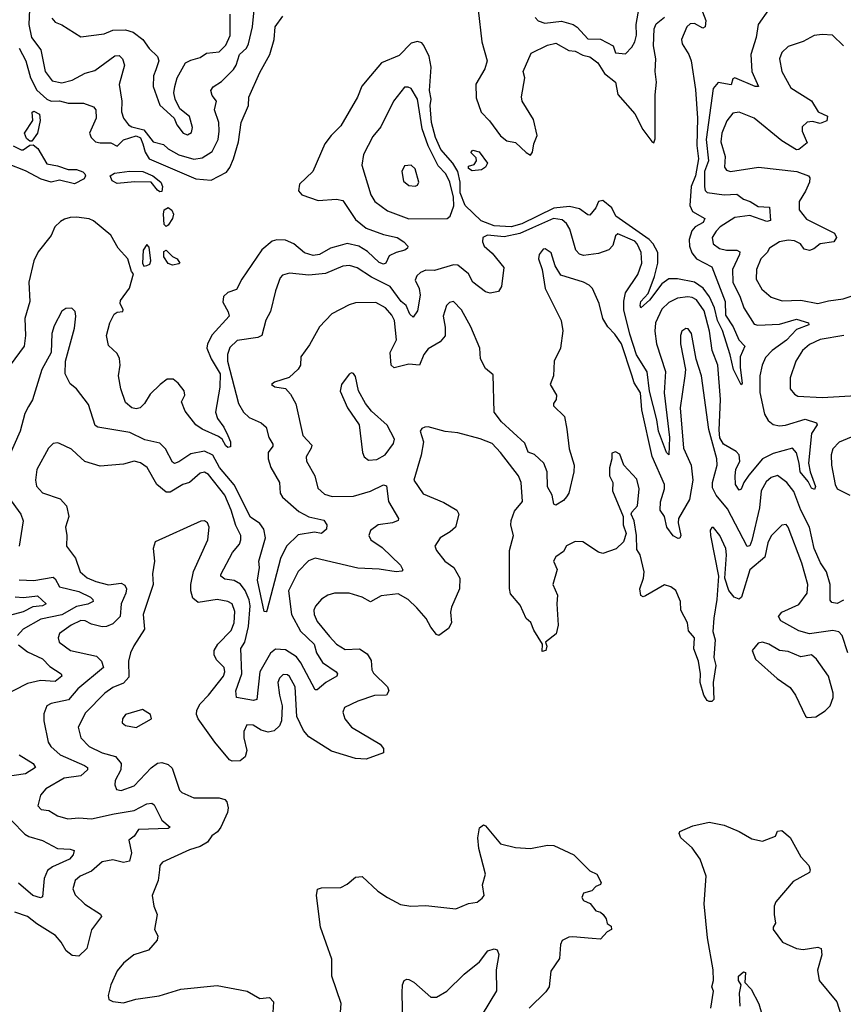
# Model space of a CAD drawing. Extents: x 1839239 to 1929705, y 762242 to 910352.
# Tile 177 of 256: x 1900218 to 1904084, y 820973 to 825598. Entities that reach past the tile are written whole.
import ezdxf

# ---------------------------------------------------------------- set-up
doc = ezdxf.new("R2010")
doc.units = 0

msp = doc.modelspace()

# ---------------------------------------------------------------- linework, layer by layer
at = {"layer": '0CON10XD'}
for points in [[(1903415.3, 825655), (1903439.5, 825595), (1903436.2, 825565), (1903425, 825558.5), (1903385, 825579.7), (1903365, 825579.2), (1903349.4, 825565), (1903324.8, 825505.2), (1903327.6, 825485), (1903359.3, 825435), (1903370.5, 825405), (1903389.5, 825270.5), (1903399.4, 825135), (1903396.9, 825006.9), (1903404.9, 824945), (1903389.6, 824865), (1903370.2, 824815), (1903363, 824725), (1903376.8, 824696.8), (1903434.6, 824664.6), (1903427, 824645), (1903389.1, 824625), (1903373.8, 824606.2), (1903361, 824565), (1903362.2, 824535), (1903373.5, 824503.5), (1903394.8, 824475), (1903467, 824437), (1903529.2, 824275), (1903531, 824211), (1903567.6, 824155), (1903593.9, 824093.9), (1903621.1, 824065), (1903599.6, 824015), (1903599.2, 823965), (1903609.1, 823890.9), (1903605, 823883.8), (1903568.8, 823955), (1903553.3, 824023.3), (1903517.7, 824137.7), (1903493.8, 824185), (1903479.6, 824245), (1903455.9, 824295.9), (1903426.6, 824336.6), (1903385.1, 824365.1), (1903305, 824381.1), (1903265, 824381), (1903231.9, 824358.1), (1903175, 824281.2), (1903134.3, 824244.3), (1903130, 824255), (1903133.9, 824275), (1903167.5, 824312.5), (1903197.7, 824392.3), (1903213.7, 824455), (1903214.1, 824505), (1903190.9, 824545), (1903173.5, 824565), (1903016, 824675), (1902998.2, 824715), (1902955, 824749.1), (1902935, 824744.3), (1902922.7, 824715), (1902895, 824680), (1902885, 824681.1), (1902845, 824709.4), (1902799.5, 824720.5), (1902725, 824713.1), (1902575, 824640), (1902525.1, 824625.1), (1902445, 824629.3), (1902383.5, 824653.5), (1902308.3, 824725), (1902285.5, 824785), (1902285.9, 824835), (1902275.1, 824885), (1902251.4, 824925), (1902195, 824988.1), (1902169.3, 825045), (1902151.7, 825115), (1902145.5, 825195), (1902148.9, 825225), (1902141.1, 825265), (1902149.3, 825375), (1902139.6, 825425), (1902115, 825476.9), (1902105, 825488.9), (1902085, 825495.6), (1902055, 825487.5), (1901999.7, 825430.3), (1901915.7, 825395), (1901865.3, 825334.7), (1901824, 825286), (1901803.8, 825235), (1901725, 825099.2), (1901679.5, 825055), (1901650.6, 825015), (1901594.5, 824885.5), (1901532, 824825), (1901526.2, 824795), (1901542.5, 824775), (1901618.5, 824748.5), (1901705, 824756), (1901735, 824748.9), (1901795, 824659.2), (1901845, 824618.4), (1901925, 824589.8), (1901990, 824575), (1902021.9, 824555), (1902040, 824535), (1902038, 824525), (1902026, 824515), (1901985, 824505.3), (1901951.6, 824488.4), (1901936.7, 824455), (1901925, 824449.6), (1901905, 824457.3), (1901850.1, 824510.1), (1901810, 824535), (1901755, 824547.2), (1901721.7, 824538.3)], [(1902638.3, 825608.3), (1902652.2, 825592.2), (1902682.7, 825582.7), (1902760.8, 825590.8), (1902815.7, 825575.7), (1902835, 825563.6), (1902885, 825508.2), (1902945, 825506.5), (1903003.8, 825475), (1903015, 825442.5), (1903062.1, 825437.9), (1903091.5, 825468.5), (1903105.6, 825495), (1903112.7, 825525), (1903111.2, 825575), (1903125.3, 825655)], [(1900263.9, 825646.1), (1900261.6, 825575), (1900273.9, 825515), (1900316.8, 825456.8), (1900338.3, 825355), (1900370.4, 825310.4), (1900415, 825301.6), (1900465, 825314.1), (1900525, 825347.6), (1900570.5, 825359.5), (1900665, 825429.1), (1900685, 825430.8), (1900701.2, 825415), (1900710.5, 825385), (1900684.4, 825294.4), (1900697.9, 825215), (1900696.2, 825165), (1900705.4, 825135), (1900728.2, 825105), (1900744.6, 825094.6), (1900800.9, 825080.9), (1900845, 825023.9), (1900892.3, 825012.3), (1900915, 824991.1), (1900964.2, 824964.2), (1901035, 824942.9), (1901075, 824949.4), (1901120.7, 824979.3), (1901149.2, 825035), (1901154.7, 825074.7), (1901152.9, 825115), (1901132.5, 825175), (1901141.1, 825215), (1901121.9, 825241.9), (1901115.3, 825265), (1901126.6, 825283.4), (1901165, 825308.2), (1901221.7, 825365), (1901234.8, 825385), (1901250.2, 825435), (1901282, 825465), (1901291.6, 825485), (1901310.3, 825565), (1901318.4, 825645)], [(1900369.4, 825605), (1900385, 825587.1), (1900415, 825574.5), (1900505, 825517.5), (1900615, 825531.1), (1900655, 825548.7), (1900715, 825550), (1900749.9, 825539.9), (1900795.8, 825505.8), (1900825, 825462.2), (1900865.6, 825425), (1900871.8, 825405), (1900857.1, 825362.9), (1900845.5, 825334.5), (1900844.5, 825285), (1900875, 825196.7), (1900943.8, 825135), (1900955.8, 825105), (1900985.8, 825065), (1901005, 825056.9), (1901025, 825068.8), (1901028.7, 825091.3), (1901015, 825143.8), (1900970.3, 825180.3), (1900947.5, 825225), (1900941.2, 825255), (1900945.7, 825285), (1900957.8, 825325), (1900995.7, 825395), (1901021.2, 825408.8), (1901065, 825420.8), (1901095, 825440.4), (1901155, 825446.7), (1901185, 825478.5), (1901206.7, 825523.3), (1901205.2, 825625)], [(1900796.7, 825015), (1900806.6, 824976.6), (1900825, 824944.8), (1901045, 824851), (1901116, 824844), (1901188.5, 824881.5), (1901205, 824903.3), (1901221.7, 824945), (1901244.4, 825025), (1901258.2, 825115), (1901292.7, 825195), (1901293.6, 825235), (1901345, 825350), (1901392.7, 825435), (1901411.9, 825505), (1901416.6, 825565), (1901453.4, 825615)], [(1902369.6, 825645), (1902386.6, 825495), (1902412, 825405), (1902401.8, 825368.2), (1902358.5, 825295), (1902361.2, 825231.2), (1902384.3, 825164.3), (1902423.6, 825123.7), (1902475, 825052.1), (1902505, 825030), (1902545, 825021.4), (1902595, 824974), (1902615, 824962.5), (1902625, 824976.7), (1902631.4, 825015), (1902646.8, 825055), (1902629.9, 825129.9), (1902576.1, 825216.1), (1902574.2, 825235.8), (1902589.2, 825325), (1902581.2, 825355), (1902618.4, 825441.6), (1902695, 825478.8), (1902735, 825488.5), (1902795, 825454), (1902825, 825450), (1902861, 825431), (1902895, 825423.5), (1902932.1, 825395), (1902963.3, 825345), (1903015.1, 825305.1), (1903025, 825246.2), (1903105.7, 825155.7), (1903142.6, 825082.6), (1903185, 825026.7), (1903195, 825020), (1903201.2, 825038.8), (1903201.4, 825245), (1903207.2, 825305), (1903200.4, 825355), (1903204, 825415), (1903192.4, 825475), (1903196.6, 825555), (1903205, 825578.7), (1903245, 825609.5)], [(1903733.5, 825645), (1903684.7, 825575), (1903674.4, 825514.4), (1903649.5, 825435), (1903654.8, 825354.8), (1903685.5, 825284.5), (1903670, 825285), (1903574.1, 825325.9), (1903565, 825320), (1903558.3, 825291.7), (1903497.4, 825302.6), (1903473.4, 825275), (1903439.6, 825035), (1903450.7, 824935), (1903432.8, 824885), (1903432.9, 824812.9), (1903435.7, 824795.7), (1903445, 824786.2), (1903525, 824775.3), (1903585, 824779.1), (1903615.3, 824755.3), (1903646.5, 824745), (1903685, 824721.3), (1903737.4, 824717.4), (1903742, 824655), (1903725, 824650.4), (1903645, 824678.8), (1903575, 824668.5), (1903505.4, 824625), (1903486.6, 824605), (1903468.4, 824575), (1903473.1, 824545), (1903503.6, 824523.6), (1903535.9, 824515.9), (1903585, 824516.1), (1903597.6, 824507.6), (1903596.9, 824495), (1903564.7, 824425), (1903566.1, 824365), (1903600, 824295), (1903616.5, 824245), (1903665, 824168.8), (1903683.4, 824163.4), (1903785, 824168.6), (1903865, 824192.3), (1903921.4, 824175), (1903922.9, 824165), (1903865, 824143.3), (1903817, 824093), (1903750.4, 824045), (1903718.3, 824011.7), (1903702.8, 823975), (1903691.9, 823925), (1903692.9, 823847.1)], [(1904085, 825475.6), (1904034, 825525), (1903985, 825528.5), (1903946.6, 825523.4), (1903895, 825495.6), (1903825, 825472.5), (1903795, 825444), (1903784.5, 825415), (1903796.2, 825355), (1903838.5, 825278.5), (1903935, 825216.5), (1903966.7, 825165), (1904010.5, 825145), (1904007.2, 825122.8), (1903975, 825110.4), (1903939.6, 825120.4), (1903915, 825116.9), (1903890.8, 825095), (1903890.3, 825075), (1903915, 825020), (1903875, 824988.8), (1903865, 824987.1), (1903795, 825029.3), (1903665, 825135.5), (1903595, 825163.2), (1903565, 825159.1), (1903536.8, 825123.2), (1903513.1, 825065), (1903509.6, 825025), (1903528.8, 824955), (1903526, 824906), (1903535, 824891.5), (1903555, 824885.4), (1903686.1, 824906.1), (1903865.4, 824885.4), (1903921.2, 824865), (1903926.7, 824855), (1903925.4, 824835), (1903907, 824793), (1903876.1, 824745), (1903876.2, 824705), (1903911.7, 824661.7), (1904042.2, 824595), (1904052.1, 824575), (1904040, 824555), (1903975, 824545.8), (1903945, 824521.2), (1903925, 824514.2), (1903901, 824521), (1903882.7, 824545), (1903855, 824558.8), (1903825, 824563.1), (1903785, 824554.3), (1903737.3, 824525), (1903725.9, 824504.1), (1903696.9, 824475), (1903676.1, 824425), (1903675, 824380), (1903701.9, 824331.9), (1903745.2, 824295.2), (1903797.5, 824277.5), (1903885, 824281.4), (1903965, 824265.2), (1904015, 824278.3), (1904083.6, 824286.4), (1904135, 824304.3)], [(1900215.5, 825465), (1900246, 825405), (1900269.4, 825325), (1900297.9, 825267.9), (1900346, 825225), (1900365, 825215.2), (1900405, 825217.5), (1900445, 825206.4), (1900516.8, 825206.8), (1900565, 825188.6), (1900575.5, 825175), (1900576.2, 825135), (1900545.6, 825065), (1900552.7, 825045), (1900574.4, 825025), (1900595, 825019.3), (1900645, 825019.7), (1900675, 825003.5), (1900705.6, 825034.4), (1900765, 825052.9), (1900785, 825043.8), (1900796.7, 825015)], [(1902045, 824663.4), (1902225, 824664.7), (1902238.5, 824675), (1902255.6, 824724.4), (1902253.9, 824765), (1902236.9, 824835), (1902218.1, 824875), (1902181.7, 824911.7), (1902135.4, 825005.4), (1902107.3, 825085), (1902085, 825225.7), (1902055.4, 825275.4), (1902042.1, 825282.1), (1902025, 825281.1), (1901973.1, 825215), (1901913.8, 825095), (1901875, 825050), (1901832.1, 824965), (1901824.6, 824915), (1901866.9, 824775), (1901885, 824743.6), (1901945, 824700), (1902045, 824663.4)], [(1900275, 825027.5), (1900265, 825028), (1900250, 825040), (1900241.1, 825065), (1900278.9, 825125), (1900276.7, 825163.3), (1900285, 825168.8), (1900311.4, 825155), (1900314.1, 825124.1), (1900301.3, 825065), (1900275, 825027.5)], [(1900186.7, 825005), (1900225, 824986.2), (1900235, 824986.7), (1900265, 825008.8), (1900280.5, 825010.5), (1900303, 824993), (1900345, 824921.2), (1900395, 824912.5), (1900445, 824894.5), (1900483.9, 824893.9), (1900514.1, 824884.1), (1900523.9, 824873.9), (1900526.7, 824865), (1900520, 824850), (1900475, 824826.8), (1900405, 824844.4), (1900365, 824834.6), (1900318.4, 824848.4), (1900245, 824888.4), (1900165, 824919.4)], [(1902341.7, 824888.3), (1902325, 824900), (1902325, 824910), (1902351.4, 824918.6), (1902362.9, 824935), (1902360, 824950), (1902336.2, 824975), (1902344.4, 824985.6), (1902375, 824976.9), (1902414, 824925), (1902405, 824906.2), (1902385, 824893.8), (1902341.7, 824888.3)], [(1902074.1, 824815.9), (1902085, 824821.2), (1902090.8, 824835), (1902075, 824898), (1902055, 824914.2), (1902025, 824911.2), (1902011.4, 824885), (1902019.1, 824839.1), (1902045, 824819.2), (1902074.1, 824815.9)], [(1900875, 824789.2), (1900865, 824797.1), (1900835, 824834.4), (1900756.6, 824836.6), (1900675, 824828.4), (1900651.9, 824841.9), (1900642.5, 824865), (1900662.2, 824877.8), (1900732.9, 824887.1), (1900795.6, 824885.6), (1900842.5, 824865), (1900880.8, 824835), (1900888, 824815), (1900885, 824791.2), (1900875, 824789.2)], [(1900905, 824627.5), (1900896.4, 824636.4), (1900892.9, 824685), (1900895.6, 824705), (1900914.4, 824715.6), (1900932.8, 824702.8), (1900940.3, 824685), (1900935.3, 824664.7), (1900915, 824633.3), (1900905, 824627.5)], [(1903692.9, 823847.1), (1903714.8, 823744.8), (1903730.9, 823715), (1903755, 823696.7), (1903785, 823690.2), (1903812.9, 823692.9), (1903905, 823721.9), (1903958, 823705), (1903960.6, 823695), (1903935.2, 823654.8), (1903920.3, 823515), (1903927.8, 823475), (1903953.3, 823405), (1903948.6, 823391.4), (1903935, 823398), (1903919.2, 823429.2), (1903880.9, 823475), (1903877.6, 823515), (1903864.1, 823564.1), (1903845, 823585.4), (1903755, 823560.9), (1903705, 823535.7), (1903640.7, 823459.3), (1903616.9, 823425), (1903605, 823392.5), (1903595, 823388.6), (1903578, 823415), (1903575.8, 823455), (1903580.2, 823485), (1903597.7, 823525), (1903595, 823554.2), (1903580.5, 823570.5), (1903521.4, 823605), (1903504.9, 823634.9), (1903500.6, 823670.6), (1903507.2, 823815), (1903495, 823975.7), (1903468.7, 824045), (1903455.5, 824135), (1903430.2, 824230.2), (1903395, 824282.5), (1903375, 824293.3), (1903355, 824295.7), (1903305, 824289.5), (1903265, 824270.6), (1903232.2, 824237.8), (1903201.8, 824175), (1903198.7, 824135), (1903207.2, 824075), (1903250, 823945), (1903242.6, 823845), (1903267.6, 823635), (1903265, 823553.8), (1903253.6, 823565), (1903216.7, 823665), (1903209.2, 823719.2), (1903173.6, 823853.6), (1903163.6, 823943.6), (1903113.9, 824023.9), (1903081.8, 824121.8), (1903053.9, 824235), (1903053.1, 824276.9), (1903062.1, 824315), (1903119.2, 824400.8), (1903138.8, 824455), (1903135.7, 824505), (1903116.9, 824545), (1903105, 824557.8), (1903025, 824591.8), (1903015, 824582.5), (1903002, 824538), (1902982.9, 824517.1), (1902935, 824499.5), (1902865, 824491.1), (1902845, 824497.3), (1902828.1, 824515), (1902800.2, 824615), (1902785, 824640.2), (1902765, 824658.1), (1902724.4, 824664.4), (1902625, 824621.2), (1902565, 824594.2), (1902491.5, 824578.5), (1902414.6, 824585.4), (1902392.5, 824575), (1902390, 824555), (1902397.5, 824535), (1902435, 824502.2), (1902490.4, 824435), (1902480, 824345), (1902465, 824321.1), (1902426.8, 824313.2), (1902405, 824319.5), (1902345.4, 824365), (1902324.5, 824404.5), (1902275, 824446), (1902255, 824446.9), (1902165, 824420), (1902125, 824422.1), (1902098.8, 824411.2), (1902082.2, 824395), (1902074.6, 824375), (1902093.8, 824335), (1902098.1, 824305), (1902085, 824230.8), (1902065, 824201.5), (1902050, 824215), (1902031.6, 824255), (1902009.2, 824275), (1901956.5, 824345), (1901869.1, 824389.1), (1901802.8, 824432.8), (1901766.6, 824443.4), (1901735, 824440.9), (1901654.1, 824405.9), (1901575, 824397.9), (1901485, 824407.8), (1901451.8, 824398.2), (1901440, 824385), (1901418.1, 824325), (1901395, 824227.5), (1901373.4, 824186.6), (1901354.6, 824115.4), (1901335.3, 824104.7), (1901238.1, 824091.9), (1901205, 824058.9), (1901193.4, 824025), (1901193.7, 823995), (1901245.3, 823795), (1901268.8, 823755), (1901295, 823729.1), (1901350.8, 823705), (1901374.7, 823684.7), (1901387.1, 823635), (1901406.7, 823605), (1901406.9, 823595), (1901384.6, 823565), (1901383.9, 823535), (1901396.4, 823495), (1901438.2, 823425), (1901440, 823375), (1901452.3, 823355), (1901528.8, 823288.8), (1901575, 823263.2), (1901645, 823247.5), (1901660, 823225), (1901657.5, 823205), (1901635, 823184.5), (1901601.1, 823191.1), (1901525, 823179.3), (1901470, 823125), (1901442.4, 823067.6), (1901378.1, 822821.9), (1901375, 822816.7), (1901365, 822818.8), (1901334.2, 822965), (1901342.9, 823025), (1901340.4, 823055), (1901371.5, 823165), (1901363.9, 823205), (1901345, 823231), (1901301.2, 823261.2), (1901225, 823413.8), (1901155.4, 823495.4), (1901125, 823552.5), (1901085, 823571.1), (1901020.7, 823559.3), (1900965, 823521.1), (1900945, 823513.9), (1900935, 823520.6), (1900902.5, 823582.5), (1900875, 823608.9), (1900805.8, 823625), (1900735, 823658.8), (1900585, 823684.5), (1900572.7, 823692.7), (1900540.8, 823790.8), (1900483.9, 823863.9), (1900455, 823887.1), (1900431.8, 823935), (1900432.2, 823995), (1900475, 824150), (1900482.2, 824205), (1900478.3, 824228.3), (1900462.7, 824242.7), (1900435, 824241.4), (1900415, 824229.2), (1900379.3, 824160.7), (1900369.1, 824125), (1900365.5, 824034.5), (1900321.9, 823955), (1900277.4, 823812.6), (1900258.8, 823781.2), (1900242, 823748), (1900220.9, 823665), (1900167.3, 823545)], [(1901721.7, 824538.3), (1901677.5, 824525), (1901625.1, 824494.9), (1901595, 824491), (1901555, 824503.6), (1901505, 824545.2), (1901465, 824561.9), (1901425, 824564.4), (1901402.8, 824557.2), (1901355, 824517.7), (1901260.3, 824379.7), (1901235, 824330.5), (1901195, 824317.5), (1901175, 824297.5), (1901171.4, 824271.4), (1901196.5, 824226.5), (1901200.5, 824205), (1901121.8, 824118.2), (1901098.9, 824075), (1901096.8, 824055), (1901117.2, 824005), (1901159.6, 823935), (1901158, 823872), (1901136.8, 823755), (1901146.2, 823725), (1901176.5, 823685), (1901195.6, 823645), (1901206.9, 823615), (1901207.7, 823592.3), (1901195, 823588.8), (1901185, 823596.2), (1901168.2, 823628.2), (1901151.2, 823641.2), (1901074.7, 823674.7), (1901045, 823694.5), (1900995, 823759.1), (1900976.9, 823803.1), (1900992.5, 823835), (1900990, 823855), (1900961.7, 823891.7), (1900939, 823909), (1900910.9, 823909.2), (1900876.7, 823885), (1900830.7, 823839.3), (1900804.3, 823795), (1900783.3, 823775), (1900765, 823770), (1900745, 823775.8), (1900715, 823800), (1900692, 823865), (1900682.5, 823925), (1900690, 823975), (1900687, 824007), (1900675, 824030), (1900635, 824067.5), (1900626, 824115), (1900641.1, 824175), (1900661.9, 824215), (1900675, 824224.4), (1900702, 824228), (1900704, 824235), (1900690, 824265), (1900691.4, 824278.6), (1900733.4, 824336.6), (1900752.5, 824405), (1900743.3, 824415), (1900725.8, 824475), (1900680, 824525), (1900645.4, 824585.4), (1900563.8, 824653.8), (1900543.3, 824663.3), (1900485, 824670.4), (1900455, 824669.7), (1900428.7, 824661.3), (1900409, 824651), (1900383.6, 824625), (1900365.3, 824584.7), (1900305, 824507.8), (1900285, 824465.7), (1900260.6, 824365), (1900265.6, 824275), (1900241.3, 824195), (1900245.7, 824114.3), (1900238.4, 824065), (1900173.9, 823976.1)], [(1900800.7, 824440.7), (1900815, 824443.3), (1900829.5, 824450.5), (1900833.8, 824465), (1900825, 824530), (1900815, 824542), (1900798, 824515), (1900793.8, 824455), (1900800.7, 824440.7)], [(1900935, 824445.3), (1900915, 824452.6), (1900894.8, 824485), (1900895, 824510), (1900905.4, 824515.4), (1900935, 824486.4), (1900957.1, 824475), (1900970, 824455), (1900965, 824451.2), (1900935, 824445.3)], [(1904085, 822871.5), (1904055, 822855.9), (1904030.5, 822860.5), (1904022, 822872), (1904021.8, 822945), (1904005.3, 823005), (1903976.7, 823046.7), (1903947.3, 823115), (1903926.1, 823215), (1903884.2, 823295), (1903852.1, 823382.1), (1903818.4, 823425), (1903775, 823457.1), (1903745, 823448.2), (1903722.7, 823427.3), (1903697.9, 823385), (1903691, 823305), (1903655, 823152.5), (1903645, 823127.1), (1903633.5, 823123.5), (1903541.2, 823301.2), (1903486.9, 823365), (1903470, 823400), (1903469.7, 823425), (1903491.9, 823505), (1903491.1, 823535), (1903452.9, 823672.9), (1903418.1, 823925), (1903393.9, 824003.9), (1903371.9, 824125), (1903356.4, 824146.4), (1903345, 824148), (1903326.2, 824135), (1903319.2, 824115), (1903320.5, 824075), (1903343.8, 823955), (1903340.9, 823925), (1903317.7, 823775), (1903334.5, 823585), (1903370.3, 823505), (1903377.7, 823435), (1903361.4, 823345), (1903311.1, 823255), (1903309.5, 823235), (1903321.4, 823175), (1903317.3, 823162.7), (1903308.8, 823161.2), (1903285, 823173.5), (1903255.7, 823215), (1903245.4, 823265.4), (1903224.8, 823295), (1903225.8, 823334.2), (1903245.2, 823395), (1903244.8, 823415), (1903186.7, 823546.7), (1903139, 823765), (1903132.6, 823845), (1903102.7, 823892.7), (1903091.5, 823928.5), (1903043.5, 824075), (1903011.4, 824121.4), (1902978, 824155), (1902954.8, 824194.8), (1902938.8, 824265), (1902906.1, 824335), (1902891.2, 824351.2), (1902865, 824365.4), (1902757.9, 824397.9), (1902732.1, 824442.1), (1902713, 824503), (1902685, 824521.2), (1902675, 824520), (1902656.2, 824495), (1902654, 824475), (1902671.2, 824425), (1902684.4, 824335), (1902759.1, 824185), (1902767.4, 824137.4), (1902756.7, 824055), (1902727.5, 823995), (1902723.8, 823925), (1902708.5, 823885), (1902737.1, 823835), (1902736.7, 823815), (1902723.8, 823796.2), (1902723.9, 823783.9), (1902775.8, 823735), (1902786, 823675)], [(1902786, 823675), (1902797.3, 823582.7), (1902820.6, 823505), (1902819.4, 823475), (1902795.6, 823374.4), (1902785, 823356.7), (1902770.3, 823339.7), (1902735, 823317.5), (1902725, 823322.5), (1902716.9, 823365), (1902695, 823403.3), (1902694.6, 823475), (1902678.1, 823515), (1902635, 823555.3), (1902605, 823567.3), (1902588.8, 823608.8), (1902480.1, 823710.1), (1902445, 823754.2), (1902440.8, 823930.8), (1902405, 823960.5), (1902381.1, 824005), (1902377.5, 824055), (1902335, 824156), (1902291.9, 824235), (1902255, 824274), (1902235, 824269.2), (1902220.8, 824255), (1902205.7, 824205), (1902215.5, 824154.5), (1902215, 824113.3), (1902192, 824085), (1902135, 824052.2), (1902115.4, 824025), (1902095, 823975.5), (1902045, 823980), (1901975, 823962.7), (1901961.3, 823975), (1901956.8, 824035), (1901986.9, 824095), (1901977.6, 824185), (1901965, 824210), (1901934.4, 824245), (1901890.4, 824270.4), (1901795, 824267.8), (1901765, 824258.9), (1901682.9, 824217.1), (1901625.8, 824155), (1901578.6, 824071.4), (1901537.5, 824015), (1901535.5, 823975), (1901525, 823957.1), (1901482.4, 823917.6), (1901413.6, 823896.4), (1901400, 823885), (1901415, 823873.3), (1901465, 823866), (1901489.8, 823839.8), (1901513.4, 823793.4), (1901547.1, 823645), (1901589.5, 823600.5), (1901586.7, 823585), (1901563.3, 823545), (1901564.4, 823525), (1901603.5, 823455), (1901617.8, 823397.8), (1901648.9, 823368.9), (1901685, 823358.5), (1901785, 823360), (1901865, 823383.9), (1901925, 823412.9), (1901939.4, 823409.4), (1901948.9, 823335), (1901996, 823255), (1901994, 823246), (1901967.5, 823235), (1901900.8, 823225), (1901865, 823198.6), (1901857.5, 823175), (1901865.6, 823155), (1901919, 823119), (1902005, 823036.7), (1902015.7, 823014.3), (1902012.3, 823007.7), (1901985.2, 823004.8), (1901905, 823017.8), (1901805, 823022.1), (1901605, 823069.7), (1901574, 823056), (1901525, 823005.6), (1901480.5, 822915), (1901493.3, 822805), (1901536.7, 822726.7), (1901601, 822665), (1901610.5, 822625), (1901639.4, 822579.4), (1901702.9, 822535), (1901710, 822525), (1901707.1, 822515), (1901655, 822484.2), (1901615, 822450), (1901605, 822450), (1901537.5, 822577.5), (1901517.3, 822605), (1901465, 822638.5), (1901418.7, 822641.3), (1901395, 822623.3), (1901345.7, 822535), (1901330.8, 822405), (1901315, 822400.5), (1901235, 822414.2), (1901233.1, 822445), (1901260.6, 822525), (1901255.8, 822645), (1901275, 822673.8), (1901292.7, 822747.3), (1901299.1, 822845), (1901295, 822873.1), (1901277, 822917), (1901255, 822947.1), (1901224.8, 822964.8), (1901180.7, 822970.7), (1901161.9, 822985), (1901161.5, 822991.5), (1901216.9, 823095), (1901249.6, 823135), (1901256.7, 823155), (1901255.3, 823175), (1901232.2, 823222.2), (1901210.8, 823295), (1901181.4, 823365), (1901105, 823462.7), (1901085, 823473.5), (1901065, 823468.6), (1901015.6, 823425), (1900984.3, 823414.3), (1900925, 823379.7), (1900905, 823378.8), (1900862.2, 823415), (1900816.2, 823495), (1900785, 823516.6), (1900755, 823523.9), (1900705, 823510.8), (1900595, 823501.8), (1900523.3, 823523.3), (1900486.9, 823556.9), (1900460.5, 823580.5), (1900405, 823607.1), (1900395, 823611.4), (1900375, 823607.1), (1900353.3, 823585), (1900297.7, 823485), (1900292.1, 823435), (1900297.2, 823407.2), (1900325.4, 823375.4), (1900408, 823348), (1900438, 823315), (1900449.2, 823265), (1900432.7, 823215), (1900439.2, 823175), (1900437.5, 823125), (1900479.3, 823069.3), (1900501.8, 823005), (1900535, 822976.9), (1900575, 822959.2), (1900635, 822944.3), (1900695, 822951.1), (1900712.2, 822942.2), (1900719.3, 822925), (1900716.8, 822905), (1900694.8, 822855), (1900689.3, 822795), (1900655, 822760.8), (1900625, 822747.4), (1900605, 822745.9), (1900555, 822759.2), (1900525, 822774.2), (1900505, 822775.8), (1900459.5, 822755), (1900405, 822715.6), (1900398.1, 822695), (1900403.1, 822675), (1900455.8, 822635.8), (1900578.7, 822608.7), (1900602.3, 822585), (1900612.1, 822555), (1900491.6, 822455), (1900447.1, 822402.9), (1900365, 822386.5), (1900345, 822375.8), (1900331.7, 822338.3), (1900331.8, 822305), (1900351.3, 822205), (1900363.8, 822185), (1900408.2, 822145), (1900521.9, 822095), (1900535.6, 822085), (1900536.5, 822075), (1900505, 822045.8), (1900427.1, 822035), (1900341.4, 821985), (1900315.6, 821955), (1900302.9, 821905), (1900318.8, 821888.8), (1900355, 821883.1), (1900395, 821858.5), (1900444.7, 821844.7), (1900495, 821850), (1900555, 821843.9), (1900661.7, 821868.3), (1900755.7, 821884.3), (1900815, 821914.5), (1900837.6, 821917.6), (1900849.8, 821909.8), (1900885, 821837.5), (1900924, 821805), (1900915, 821798.6), (1900775, 821793.9), (1900755, 821763.1), (1900730.7, 821745), (1900742.3, 821685), (1900734, 821646), (1900705, 821639.5), (1900655, 821651.2), (1900605, 821642.8), (1900555, 821599.4), (1900501.9, 821575), (1900478.5, 821555), (1900467.1, 821515), (1900477.9, 821487.9), (1900524.3, 821444.3), (1900597.5, 821397.5), (1900602.2, 821385), (1900555, 821322.5), (1900533.8, 821235), (1900495, 821199.6), (1900465, 821201.8), (1900435.4, 821225), (1900412.7, 821265), (1900385.9, 821295.9), (1900299.1, 821350.9), (1900255, 821386.1), (1900195, 821406.7)], [(1904086.2, 824115), (1903975, 824096.3), (1903925, 824072), (1903892.1, 824045), (1903860.8, 823995), (1903833.9, 823916.1), (1903834.5, 823865), (1903855, 823839.2), (1903870.4, 823830.4), (1903985, 823823.4), (1904145, 823833.1)], [(1901855, 823529.4), (1901895, 823532.9), (1901933.3, 823555), (1901973.2, 823606.8), (1901977.9, 823627.9), (1901943, 823693), (1901869.1, 823759.1), (1901841.2, 823795), (1901808, 823855), (1901795, 823922.5), (1901785, 823936.7), (1901775, 823938.8), (1901765, 823933.3), (1901728.8, 823885), (1901723, 823853), (1901756.2, 823775), (1901812, 823695), (1901826.9, 823565), (1901834.5, 823544.5), (1901855, 823529.4)], [(1904105, 822624.3), (1904078.2, 822705), (1904063.4, 822723.4), (1904035, 822729.2), (1903925, 822713.3), (1903875, 822727.3), (1903791.5, 822775), (1903780, 822795), (1903795, 822814.6), (1903875, 822850.6), (1903914.5, 822905), (1903917.8, 822945), (1903889.3, 823045), (1903825.3, 823215), (1903816.4, 823226.4), (1903795, 823224.3), (1903745, 823174.4), (1903729.3, 823140.7), (1903716.3, 823073.7), (1903645.9, 823014.1), (1903606.7, 822885), (1903595, 822875.6), (1903572.2, 822885), (1903546.7, 822916.7), (1903527.3, 822975), (1903536.1, 823085), (1903533.3, 823115), (1903505, 823176), (1903475, 823213.3), (1903467, 823213), (1903459.3, 823200.7), (1903460.8, 823175), (1903498.1, 822985), (1903490.4, 822875), (1903476.4, 822786.4), (1903472.2, 822725), (1903481.9, 822685), (1903476.9, 822603.1), (1903485.2, 822565), (1903473.8, 822485), (1903475.7, 822405), (1903467.5, 822395), (1903455, 822396), (1903445, 822400), (1903430, 822425), (1903412.7, 822485), (1903414.2, 822525), (1903403.9, 822585), (1903382.7, 822642.7), (1903385.9, 822695), (1903357.6, 822727.6), (1903352.1, 822765), (1903320.9, 822825), (1903319.4, 822865), (1903297.4, 822917.4), (1903275, 822934.5), (1903245, 822943.3), (1903155, 822891.4), (1903145, 822888), (1903132.9, 822892.9), (1903128.5, 822925), (1903145.7, 822975.7), (1903148.9, 823005), (1903131.2, 823085), (1903115, 823110), (1903112.7, 823175), (1903101.9, 823245), (1903088.8, 823275), (1903090.8, 823285), (1903117.3, 823315), (1903125.3, 823395), (1903115, 823440), (1903053.3, 823505), (1903035, 823557.5), (1903015, 823568), (1902997.5, 823562.5), (1902998, 823535), (1902986.4, 823493.6), (1902986.9, 823455), (1903001.5, 823425), (1903001.4, 823385), (1903051.2, 823265), (1903050.5, 823225), (1903064.3, 823185), (1903051.9, 823145), (1903017.9, 823112.1), (1902955, 823090.4), (1902935, 823096.5), (1902861.2, 823145), (1902825, 823146.9), (1902785, 823127.5), (1902770.5, 823099.5), (1902734.4, 823075), (1902724, 823055), (1902741.2, 823015), (1902720.5, 822945), (1902742.2, 822895), (1902738.7, 822855), (1902745.9, 822754.1), (1902736.6, 822713.4), (1902686.7, 822675), (1902692.5, 822655), (1902687.5, 822635), (1902670, 822630), (1902672.5, 822665), (1902631, 822731), (1902616.7, 822766.7), (1902595.6, 822785), (1902567.9, 822847.9), (1902522, 822902), (1902516.5, 822926.5), (1902516.9, 823105), (1902535.5, 823175), (1902523.6, 823223.7), (1902524.2, 823245.8), (1902540.4, 823289.6), (1902577.8, 823335), (1902571.2, 823425), (1902559.6, 823455), (1902475, 823565.5), (1902435, 823607.9), (1902379.4, 823629.4), (1902275, 823657.5), (1902215, 823664), (1902135, 823686.2), (1902120, 823685), (1902105, 823677.5), (1902097.5, 823665), (1902114, 823615), (1902103, 823553), (1902067.9, 823435), (1902111.4, 823371.4), (1902209.5, 823330.5), (1902270, 823295), (1902279.1, 823275), (1902263.1, 823215), (1902237.9, 823192.1), (1902192, 823165), (1902166, 823125), (1902174, 823105), (1902213.1, 823055), (1902255.3, 823025.3), (1902284.6, 822975), (1902282.5, 822925), (1902245, 822838.8), (1902240.3, 822815), (1902244.6, 822765), (1902230.7, 822739.3), (1902185, 822705.6), (1902175, 822710), (1902147.5, 822745), (1902126.6, 822785), (1902082.9, 822835), (1902040.9, 822875), (1901995, 822900.7), (1901915, 822891.8), (1901865, 822863.1), (1901826, 822885), (1901765.2, 822905.3), (1901696.2, 822903.8), (1901665, 822894.5), (1901635, 822875.6), (1901606.7, 822843.3), (1901599.1, 822825), (1901600.8, 822805), (1901615, 822772.2), (1901671.6, 822701.6), (1901705, 822665.4), (1901745, 822640.4), (1901812.9, 822642.9), (1901848.9, 822618.9), (1901867.9, 822587.9), (1901870.4, 822545), (1901878, 822528), (1901943.8, 822465), (1901950.4, 822445), (1901939.2, 822425), (1901884, 822424), (1901805, 822396.5), (1901742.1, 822367.9), (1901734.6, 822345.4), (1901744.6, 822315), (1901775, 822275.6), (1901910, 822195), (1901925.7, 822175), (1901925.6, 822154.4), (1901845, 822124.7), (1901795, 822127.8), (1901682.3, 822162.3), (1901575, 822229.2), (1901549.5, 822259.5), (1901519.5, 822325), (1901510.9, 822465), (1901485, 822513.5), (1901475, 822521.5), (1901455, 822522.5), (1901437.3, 822505), (1901430.4, 822485), (1901436.8, 822425), (1901450.8, 822375), (1901447.3, 822305), (1901438.2, 822281.8), (1901411.7, 822258.3), (1901385, 822251.7), (1901351.1, 822261.1), (1901313.8, 822285), (1901284.7, 822285.3), (1901270, 822255), (1901270.7, 822225), (1901284.6, 822165), (1901275.8, 822135.8), (1901252.6, 822117.4), (1901215, 822115.4), (1901202.3, 822122.3), (1901134.5, 822204.5), (1901055.3, 822315), (1901048.4, 822335), (1901050, 822355), (1901065, 822384.6), (1901105, 822425.5), (1901174, 822515), (1901180.4, 822535), (1901177.7, 822555), (1901141.7, 822591.7), (1901131.2, 822615), (1901130.2, 822635), (1901148.1, 822665), (1901210.3, 822729.7), (1901224.4, 822765), (1901228.5, 822818.5), (1901215, 822854.5), (1901195.7, 822865.7), (1901145, 822874.7), (1901055, 822860.7), (1901030.9, 822880.9), (1901021.3, 822915), (1901021.1, 822945), (1901034.2, 823005.8), (1901101.1, 823155), (1901107.1, 823215), (1901100, 823235), (1901085, 823243.8), (1901067.7, 823242.3), (1900854, 823146), (1900843.8, 823115), (1900851.4, 823055), (1900841.9, 822995), (1900844.4, 822945), (1900797.3, 822805), (1900803.8, 822735), (1900753, 822657), (1900738.8, 822625), (1900728.5, 822585), (1900729.9, 822510.1), (1900705, 822481.5), (1900655, 822461.1), (1900617.3, 822435), (1900527.6, 822342.4), (1900491.8, 822275), (1900505.5, 822225), (1900544.4, 822185), (1900605, 822155.3), (1900667.2, 822137.2), (1900694.6, 822105), (1900692.1, 822075), (1900665.8, 822025), (1900664.2, 822004.2), (1900672.4, 821982.4), (1900695, 821976.9), (1900755, 822000), (1900835.2, 822084.8), (1900865, 822106.5), (1900885, 822108.7), (1900915, 822100), (1900933.3, 822083.3), (1900968.6, 821978.6), (1900978.3, 821968.3), (1901035, 821942.4), (1901153.7, 821943.7), (1901181.2, 821935), (1901190, 821925), (1901196.3, 821896.3), (1901193.6, 821875), (1901162.5, 821805), (1901146.3, 821783.7), (1901120, 821765), (1901100, 821735), (1901065.3, 821714.7), (1901015, 821699.2), (1900888.8, 821641.2), (1900875.7, 821625), (1900874.4, 821605), (1900868.5, 821555), (1900839.2, 821485), (1900847.5, 821435), (1900864, 821395), (1900850, 821325), (1900866.2, 821295), (1900863.8, 821275), (1900822.3, 821227.7), (1900753.3, 821205), (1900705, 821166.7), (1900675, 821131.2), (1900646, 821065), (1900633.8, 821015), (1900636.4, 820996.4), (1900655.9, 820985.9), (1900705, 820980.8), (1900763.1, 820996.9), (1900873, 821013), (1900974.3, 821044.3), (1901145, 821061.5), (1901285, 821035.8), (1901345, 821000), (1901390, 821005), (1901410, 820985), (1901405.8, 820934.2)], [(1904157.8, 823652.2), (1904065, 823613.8), (1904035, 823582.5), (1904026.8, 823555), (1904028.1, 823505), (1904045.3, 823415), (1904055.6, 823395), (1904114.5, 823365)], [(1900165.3, 823355), (1900223.5, 823275), (1900234.1, 823245), (1900215.4, 823125)], [(1900215, 822967.8), (1900285, 822964.7), (1900375, 822979.2), (1900385, 822972.2), (1900405, 822934.7), (1900495, 822912.3), (1900550, 822885), (1900561.1, 822875), (1900562.5, 822865), (1900537.1, 822852.9), (1900485, 822841.9), (1900415, 822802.4), (1900317.4, 822782.6), (1900235, 822736.1), (1900207.9, 822705)], [(1900197.2, 822887.2), (1900235.5, 822884.5), (1900302, 822892), (1900342.2, 822855), (1900324.7, 822845.3), (1900279.2, 822840.8), (1900235, 822816.9), (1900146, 822794)], [(1900212.4, 822662.4), (1900255, 822628.8), (1900325, 822595.8), (1900360.2, 822560.2), (1900413.3, 822525), (1900415.5, 822515), (1900385, 822490), (1900315, 822494.3), (1900255, 822479.6), (1900125.8, 822414.2)], [(1903915, 822320), (1903955, 822323.3), (1903998.8, 822351.2), (1904022.5, 822375), (1904035.8, 822415), (1904035.7, 822435), (1904014.3, 822515), (1903957.5, 822595), (1903935, 822614.5), (1903885, 822606.2), (1903825, 822630.9), (1903785, 822635.8), (1903735, 822664.3), (1903705, 822674.2), (1903685, 822670), (1903656.7, 822635), (1903672.5, 822595), (1903773.6, 822503.6), (1903835, 822462), (1903860, 822425), (1903906.1, 822326.1), (1903915, 822320)], [(1900765, 822274.3), (1900836.4, 822313.6), (1900832.5, 822335), (1900795, 822358.8), (1900714.2, 822335), (1900700, 822315), (1900698.8, 822295), (1900715, 822282.9), (1900765, 822274.3)], [(1900215.6, 822145), (1900280.6, 822105), (1900291.4, 822085), (1900244.7, 822055.3), (1900105.7, 822035)], [(1900117.9, 821897.9), (1900242, 821772), (1900261.3, 821761.3), (1900325, 821742.9), (1900395, 821704.5), (1900455, 821702.5), (1900473.3, 821695), (1900468.6, 821675), (1900452.5, 821655), (1900371.7, 821618.3), (1900348.7, 821601.3), (1900332.2, 821565), (1900325, 821477.5), (1900315, 821474), (1900280, 821485), (1900212.1, 821542.1)], [(1901715.9, 820834.1), (1901727.7, 820977.7), (1901683.8, 821105), (1901683.8, 821185), (1901630, 821335), (1901610.6, 821485), (1901616, 821514), (1901635, 821520), (1901725, 821521.9), (1901755, 821537.5), (1901795, 821570.8), (1901825, 821574.3), (1901899.2, 821505), (1901944.4, 821475), (1902005, 821442.3), (1902054.7, 821434.7), (1902125, 821437.5), (1902265, 821421.2), (1902325, 821446.7), (1902365, 821453.3), (1902388.3, 821471.7), (1902397.5, 821485), (1902390.8, 821535), (1902403.8, 821585), (1902373.3, 821705), (1902369.1, 821755), (1902377, 821803), (1902395, 821816.2), (1902405, 821811.2), (1902475, 821726.7), (1902545, 821710.5), (1902615.5, 821704.5), (1902695, 821721.1), (1902725, 821720), (1902818.8, 821675), (1902895, 821600), (1902926.7, 821585), (1902947.5, 821545), (1902943.6, 821536.4), (1902923, 821527), (1902904.4, 821505.6), (1902865, 821495.8), (1902856.2, 821475), (1902865, 821461.2), (1902896.4, 821446.4), (1902922.2, 821412.2), (1902945, 821405.7), (1902957.1, 821395), (1902970.8, 821375), (1902975, 821352.5), (1902995, 821340), (1902996.7, 821325), (1902975, 821313.8), (1902945, 821280), (1902905, 821281.9), (1902815, 821290.9), (1902795, 821288.2), (1902765, 821272.9), (1902756.2, 821253.8), (1902751.1, 821188.9), (1902710.7, 821129.3), (1902702.7, 821055), (1902688, 821032), (1902609.6, 820955)], [(1903461.5, 820955), (1903474.4, 821034.4), (1903467.3, 821055), (1903474.7, 821085), (1903472.9, 821135), (1903446.5, 821285), (1903430.6, 821445), (1903440.6, 821575), (1903412.5, 821655), (1903375, 821708.8), (1903321.2, 821755), (1903313.8, 821775), (1903316.2, 821785), (1903377.6, 821812.4), (1903455, 821828.1), (1903525, 821814.3), (1903595, 821785.6), (1903655, 821750.6), (1903705, 821739.4), (1903765, 821763.8), (1903775, 821786.2), (1903795, 821790), (1903835, 821757.5), (1903885.4, 821665.4), (1903922.9, 821625), (1903928.9, 821605), (1903925, 821592.5), (1903849.1, 821550.9), (1903767.1, 821455), (1903760, 821435), (1903758.8, 821395), (1903765.6, 821355), (1903754.1, 821335.9), (1903755.4, 821325), (1903798.6, 821265), (1903865, 821235.6), (1903895, 821231.2), (1903965, 821242.5), (1903980, 821235), (1903983.1, 821205), (1903963, 821133), (1903971.2, 821085), (1904053.8, 820985), (1904080, 820900)], [(1902018.2, 820805), (1902012.9, 821027.1), (1902014.5, 821065.5), (1902022, 821085), (1902035, 821092), (1902045, 821090), (1902067.5, 821077.5), (1902147.1, 821007.1), (1902175, 821006.2), (1902222.2, 821035), (1902304.8, 821115.2), (1902376.9, 821173.1), (1902415, 821224), (1902445, 821234), (1902459.4, 821229.4), (1902467.2, 821207.2), (1902454.5, 821135), (1902455.9, 821035.9), (1902389.5, 820925)], [(1903600.6, 820965), (1903597.5, 821025), (1903604, 821065), (1903592.7, 821085), (1903591.8, 821105), (1903615, 821125.7), (1903625, 821122.5), (1903622.5, 821075), (1903650.8, 821045), (1903686.9, 820975), (1903718.1, 820868.1)]]:
    msp.add_lwpolyline(points, dxfattribs=at)

doc.saveas('drawing.dxf')
